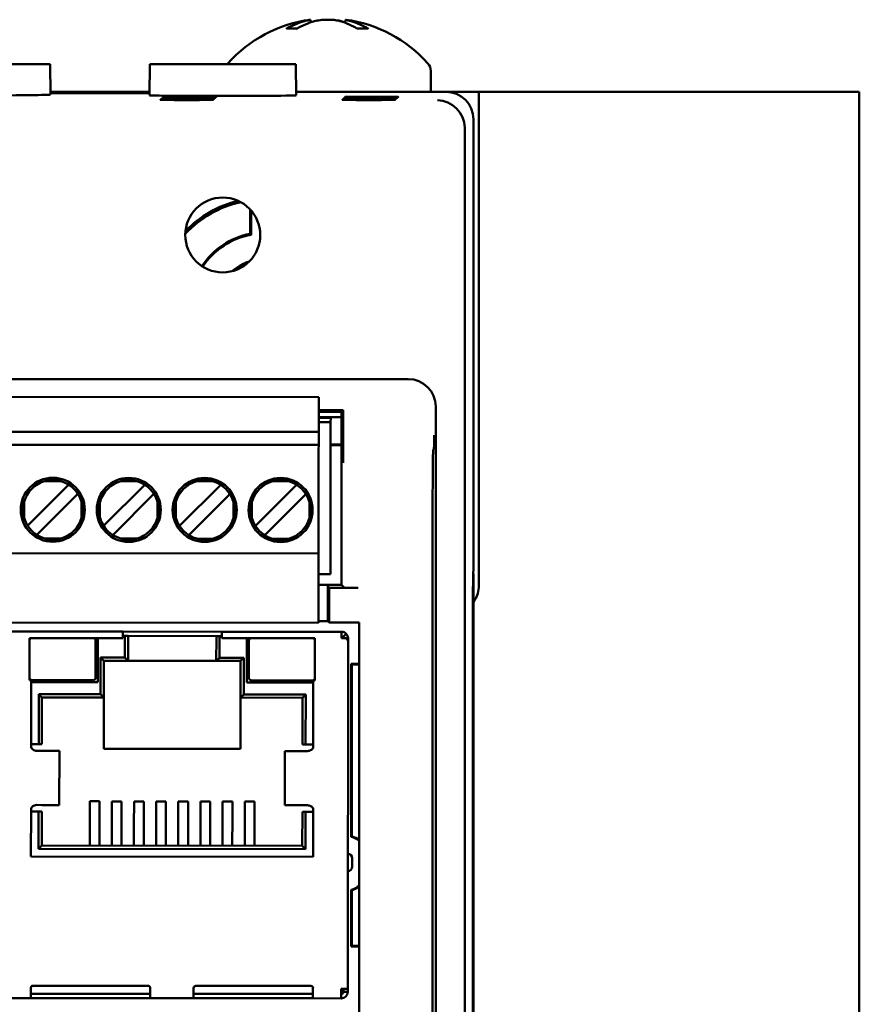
# Model space of a CAD drawing. Header units: inches. Extents: x 1.3 to 23.8, y 0.4 to 18.6.
# Tile 7 of 13: x 10.4 to 12, y 9.5 to 11.2. Entities that reach past the tile are written whole.
import ezdxf

# ---------------------------------------------------------------- set-up
doc = ezdxf.new("R2010")
doc.units = ezdxf.units.IN
doc.header["$LTSCALE"] = 0.8
doc.header["$MEASUREMENT"] = 0
doc.layers.add('Visible (ANSI)', color=7, linetype='Continuous', lineweight=50)

msp = doc.modelspace()

# ---------------------------------------------------------------- linework, layer by layer
at = {"layer": 'Visible (ANSI)'}
for p, q in [((10.9616, 11.2475), (10.962, 11.2426)), ((11.0252, 11.2475), (11.0247, 11.2419)), ((10.9373, 11.2315), (10.9192, 11.2315)), ((11.0655, 11.2315), (11.0465, 11.2315)), ((10.0654, 11.1666), (10.4894, 11.1666)), ((10.4894, 11.1666), (10.4899, 11.1116)), ((10.6701, 11.1666), (10.6696, 11.1103)), ((10.6701, 11.1666), (10.9352, 11.1666)), ((10.9352, 11.1666), (10.9357, 11.1103)), ((11.1799, 11.1547), (11.1799, 11.1166)), ((10.6697, 11.1166), (10.4898, 11.1166)), ((10.4899, 11.1151), (10.6696, 11.1151)), ((10.6696, 11.1139), (10.4899, 11.1139)), ((10.7311, 11.1025), (10.7311, 11.1017)), ((10.7311, 11.1025), (10.7439, 11.1025)), ((10.7439, 11.1017), (10.7311, 11.1017)), ((10.7328, 11.1043), (10.7328, 11.1034)), ((10.7328, 11.1043), (10.7457, 11.1043)), ((10.7457, 11.1034), (10.7328, 11.1034)), ((10.7346, 11.106), (10.7346, 11.1052)), ((10.7346, 11.106), (10.7474, 11.106)), ((10.7474, 11.1052), (10.7346, 11.1052)), ((10.7363, 11.1078), (10.7363, 11.1069)), ((10.7363, 11.1078), (10.7492, 11.1078)), ((10.7492, 11.1069), (10.7363, 11.1069)), ((10.7439, 11.1025), (10.7439, 11.1017)), ((10.7457, 11.1043), (10.7457, 11.1034)), ((10.7474, 11.106), (10.7474, 11.1052)), ((10.7492, 11.1078), (10.7492, 11.1069)), ((11.2074, 11.1166), (10.9356, 11.1166)), ((11.0611, 11.1025), (11.0611, 11.1017)), ((11.0611, 11.1025), (11.0739, 11.1025)), ((11.0739, 11.1017), (11.0611, 11.1017)), ((11.0628, 11.1043), (11.0628, 11.1034)), ((11.0628, 11.1043), (11.0757, 11.1043)), ((11.0757, 11.1034), (11.0628, 11.1034)), ((11.0646, 11.106), (11.0646, 11.1052)), ((11.0646, 11.106), (11.0774, 11.106)), ((11.0774, 11.1052), (11.0646, 11.1052)), ((11.0663, 11.1078), (11.0663, 11.1069)), ((11.0663, 11.1078), (11.0792, 11.1078)), ((11.0792, 11.1069), (11.0663, 11.1069)), ((11.0739, 11.1025), (11.0739, 11.1017)), ((11.0757, 11.1043), (11.0757, 11.1034)), ((11.0774, 11.106), (11.0774, 11.1052)), ((11.0792, 11.1078), (11.0792, 11.1069)), ((11.2074, 11.1166), (11.2669, 11.1166)), ((11.2669, 11.1166), (11.2669, 10.2166)), ((11.9374, 11.1166), (11.2669, 11.1166)), ((11.9374, 11.1166), (11.9574, 11.1166)), ((11.9574, 7.6166), (11.9574, 11.1166)), ((11.2574, 10.2466), (11.2574, 11.0666)), ((11.2416, 11.0508), (11.2416, 7.6824)), ((10.8524, 10.8588), (10.8524, 10.9031)), ((10.8542, 10.9011), (10.8542, 10.8572)), ((11.1389, 10.5951), (9.9759, 10.5951)), ((10.15, 10.5629), (10.9767, 10.5621)), ((10.9767, 10.5621), (10.9767, 10.5542)), ((10.9767, 10.5542), (10.9767, 10.4991)), ((11.0208, 10.539), (10.9767, 10.539)), ((10.9767, 10.5359), (11.0179, 10.5359)), ((11.0208, 10.539), (11.0179, 10.5359)), ((11.0179, 10.5359), (11.0179, 10.2218)), ((11.0208, 10.4861), (11.0208, 10.539)), ((11.1889, 8.1881), (11.1889, 10.5451)), ((11.0179, 10.5262), (10.9767, 10.5262)), ((11.0179, 10.5261), (10.9767, 10.5261)), ((10.9984, 10.5247), (10.9767, 10.5247)), ((10.9767, 10.5168), (10.9983, 10.5168)), ((10.9981, 10.2412), (10.9983, 10.5168)), ((10.9984, 10.5247), (10.9983, 10.5168)), ((10.9767, 10.4991), (10.1499, 10.4999)), ((10.9767, 10.4755), (10.9767, 10.4991)), ((10.9767, 10.4755), (10.1499, 10.4763)), ((10.9767, 10.4755), (10.9766, 10.4676)), ((10.9983, 10.4761), (11.0179, 10.4761)), ((11.0179, 10.475), (10.9983, 10.475)), ((10.9766, 10.4676), (10.9765, 10.2865)), ((11.1857, 10.468), (11.1844, 10.4667)), ((10.5088, 10.41), (10.4798, 10.41)), ((10.5233, 10.4035), (10.519, 10.3993)), ((10.6466, 10.4099), (10.6176, 10.4099)), ((10.6611, 10.4034), (10.6568, 10.3991)), ((10.7844, 10.4097), (10.7554, 10.4098)), ((10.7989, 10.4033), (10.7946, 10.399)), ((10.9222, 10.4096), (10.8932, 10.4096)), ((10.9367, 10.4031), (10.9324, 10.3989)), ((10.519, 10.3993), (10.4528, 10.3332)), ((10.54, 10.3868), (10.5357, 10.3825)), ((10.6568, 10.3991), (10.5906, 10.3331)), ((10.6778, 10.3867), (10.6735, 10.3824)), ((10.7946, 10.399), (10.7284, 10.3329)), ((10.8156, 10.3866), (10.8113, 10.3823)), ((10.9324, 10.3989), (10.8662, 10.3328)), ((10.9534, 10.3864), (10.9491, 10.3821)), ((10.4421, 10.3724), (10.4421, 10.3434)), ((10.4695, 10.3165), (10.5357, 10.3825)), ((10.5464, 10.3433), (10.5464, 10.3723)), ((10.5799, 10.3723), (10.5799, 10.3432)), ((10.6073, 10.3163), (10.6735, 10.3824)), ((10.6842, 10.3431), (10.6842, 10.3722)), ((10.7177, 10.3722), (10.7177, 10.3431)), ((10.7451, 10.3162), (10.8113, 10.3823)), ((10.822, 10.343), (10.822, 10.3721)), ((10.8555, 10.372), (10.8555, 10.343)), ((10.8829, 10.3161), (10.9491, 10.3821)), ((10.9598, 10.3429), (10.9598, 10.3719)), ((10.4528, 10.3332), (10.4485, 10.3289)), ((10.5906, 10.3331), (10.5863, 10.3288)), ((10.7284, 10.3329), (10.7241, 10.3286)), ((10.8662, 10.3328), (10.8619, 10.3285)), ((11.1833, 10.3417), (11.1833, 8.2676)), ((10.4695, 10.3165), (10.4652, 10.3122)), ((10.6073, 10.3163), (10.603, 10.3121)), ((10.7451, 10.3162), (10.7408, 10.3119)), ((10.8829, 10.3161), (10.8786, 10.3118)), ((10.5087, 10.3057), (10.4797, 10.3057)), ((10.6465, 10.3055), (10.6175, 10.3056)), ((10.7843, 10.3054), (10.7553, 10.3054)), ((10.9221, 10.3053), (10.8931, 10.3053)), ((10.1497, 10.2794), (10.9765, 10.2787)), ((10.9765, 10.2787), (10.9764, 10.1605)), ((10.9765, 10.2865), (10.9765, 10.2787)), ((11.2565, 10.1928), (11.2569, 10.2461)), ((11.2569, 10.2461), (11.2574, 10.2466)), ((11.2574, 10.2416), (11.2569, 10.2416)), ((11.2574, 10.2416), (11.257, 10.2412)), ((11.2574, 8.4916), (11.2574, 10.2416)), ((10.9764, 10.2413), (10.9981, 10.2412)), ((11.2565, 10.1907), (11.257, 10.2412)), ((11.257, 10.2412), (11.2569, 10.2412)), ((11.0179, 10.2218), (10.9764, 10.2218)), ((10.993, 10.2192), (10.9958, 10.2164)), ((11.0481, 10.2164), (10.9958, 10.2164)), ((10.9958, 10.2164), (10.9958, 10.1534)), ((11.0231, 10.2166), (11.0179, 10.2218)), ((10.9932, 10.156), (10.9932, 10.1942)), ((11.2565, 8.5404), (11.2565, 10.1928)), ((11.2565, 10.1907), (11.2565, 8.5425)), ((11.2565, 10.1907), (11.2565, 10.1907)), ((10.1496, 10.1535), (10.9763, 10.1527)), ((10.9764, 10.1605), (10.9763, 10.1527)), ((10.9763, 10.156), (10.9932, 10.156)), ((10.9932, 10.156), (10.9958, 10.1534)), ((10.9958, 10.1534), (11.0503, 10.1534)), ((11.0503, 10.1534), (11.0503, 8.7605)), ((10.6213, 10.1368), (10.404, 10.137)), ((10.8008, 10.1366), (10.6213, 10.1368)), ((10.6213, 10.1368), (10.6213, 10.125)), ((10.8008, 10.1248), (10.8008, 10.1366)), ((11.0181, 10.1364), (10.8008, 10.1366)), ((11.0181, 10.1364), (11.0181, 10.1246)), ((10.4522, 10.1251), (10.4521, 10.0487)), ((10.6213, 10.125), (10.4522, 10.1251)), ((10.5718, 10.0526), (10.5719, 10.1211)), ((10.5758, 10.125), (10.5757, 10.0447)), ((10.6213, 10.1289), (10.6236, 10.1289)), ((10.6311, 10.1289), (10.6236, 10.1289)), ((10.6252, 10.0895), (10.6252, 10.125)), ((10.6311, 10.1289), (10.6311, 10.1249)), ((10.791, 10.1287), (10.6311, 10.1289)), ((10.6311, 10.1249), (10.6311, 10.0836)), ((10.7909, 10.0835), (10.791, 10.1248)), ((10.7985, 10.1287), (10.791, 10.1287)), ((10.791, 10.1248), (10.791, 10.1287)), ((10.7969, 10.1248), (10.7968, 10.0894)), ((10.7985, 10.1287), (10.8008, 10.1287)), ((10.9699, 10.1246), (10.8008, 10.1248)), ((10.8463, 10.1247), (10.8462, 10.0444)), ((10.8502, 10.1208), (10.8501, 10.0523)), ((10.9698, 10.0482), (10.9699, 10.1246)), ((11.0265, 10.1246), (11.0181, 10.1246)), ((11.0209, 10.1274), (11.0265, 10.1329)), ((11.0265, 10.1246), (11.0299, 10.1246)), ((11.0299, 10.1194), (11.0293, 9.488)), ((11.0299, 10.1246), (11.0299, 10.1194)), ((10.581, 10.023), (10.5811, 10.0896)), ((10.5811, 10.0896), (10.6252, 10.0895)), ((10.587, 10.0837), (10.5811, 10.0896)), ((10.587, 10.0837), (10.5869, 10.0171)), ((10.6311, 10.0836), (10.587, 10.0837)), ((10.6252, 10.0895), (10.6311, 10.0836)), ((10.7909, 10.0835), (10.6311, 10.0836)), ((10.7968, 10.0894), (10.7909, 10.0835)), ((10.835, 10.0834), (10.7909, 10.0835)), ((10.7968, 10.0894), (10.8409, 10.0893)), ((10.8349, 10.0169), (10.835, 10.0834)), ((10.8409, 10.0893), (10.835, 10.0834)), ((10.8409, 10.0893), (10.8409, 10.0228)), ((11.0358, 10.0782), (11.0503, 10.0782)), ((11.0358, 10.0782), (11.0358, 9.7644)), ((11.0358, 10.0782), (11.0369, 10.0771)), ((11.0503, 10.0771), (11.0369, 10.0771)), ((11.0369, 10.0771), (11.0369, 9.7652)), ((10.4521, 10.0487), (10.4551, 10.0487)), ((10.4551, 10.0487), (10.4549, 9.9283)), ((10.456, 10.0487), (10.5678, 10.0486)), ((10.8541, 10.0484), (10.9659, 10.0482)), ((10.9667, 9.9278), (10.9669, 10.0482)), ((10.9669, 10.0482), (10.9698, 10.0482)), ((10.5757, 10.0447), (10.455, 10.0448)), ((10.8462, 10.0444), (10.9669, 10.0443)), ((10.4687, 9.9322), (10.4688, 10.0231)), ((10.4688, 10.0231), (10.581, 10.023)), ((10.4747, 10.0172), (10.4688, 10.0231)), ((10.4747, 10.0172), (10.4746, 9.9322)), ((10.5869, 10.0171), (10.4747, 10.0172)), ((10.5869, 10.0171), (10.581, 10.023)), ((10.5869, 10.0171), (10.5868, 9.9242)), ((10.8409, 10.0228), (10.8349, 10.0169)), ((10.9471, 10.0168), (10.8349, 10.0169)), ((10.8349, 9.924), (10.8349, 10.0169)), ((10.8409, 10.0228), (10.9531, 10.0227)), ((10.9471, 10.0168), (10.9531, 10.0227)), ((10.9471, 9.9317), (10.9471, 10.0168)), ((10.9531, 10.0227), (10.953, 9.9317)), ((10.4549, 9.9322), (10.4687, 9.9322)), ((10.4742, 9.9204), (10.4652, 9.9204)), ((10.4687, 9.9322), (10.4746, 9.9322)), ((10.5058, 9.9203), (10.4742, 9.9204)), ((10.5062, 9.9203), (10.5058, 9.9203)), ((10.5062, 9.9203), (10.5061, 9.8219)), ((10.5868, 9.9242), (10.8349, 9.924)), ((10.9155, 9.92), (10.9154, 9.8215)), ((10.9159, 9.92), (10.9155, 9.92)), ((10.9475, 9.9199), (10.9159, 9.92)), ((10.9471, 9.9317), (10.953, 9.9317)), ((10.9565, 9.9199), (10.9475, 9.9199)), ((10.953, 9.9317), (10.9668, 9.9317)), ((10.4548, 9.8141), (10.4547, 9.7287)), ((10.4651, 9.822), (10.4741, 9.8219)), ((10.5057, 9.8219), (10.4741, 9.8219)), ((10.5061, 9.8219), (10.5057, 9.8219)), ((10.5613, 9.7852), (10.5613, 9.8287)), ((10.5613, 9.8287), (10.5791, 9.8287)), ((10.579, 9.7852), (10.5791, 9.8287)), ((10.6015, 9.7852), (10.6015, 9.8286)), ((10.6015, 9.8286), (10.6192, 9.8286)), ((10.6192, 9.7851), (10.6192, 9.8286)), ((10.6416, 9.7851), (10.6417, 9.8286)), ((10.6417, 9.8286), (10.6594, 9.8286)), ((10.6593, 9.7851), (10.6594, 9.8286)), ((10.6818, 9.8286), (10.6995, 9.8285)), ((10.6818, 9.7851), (10.6818, 9.8286)), ((10.6995, 9.7851), (10.6995, 9.8285)), ((10.7219, 9.785), (10.722, 9.8285)), ((10.7397, 9.8285), (10.722, 9.8285)), ((10.7396, 9.785), (10.7397, 9.8285)), ((10.7798, 9.8285), (10.7621, 9.8285)), ((10.7621, 9.785), (10.7621, 9.8285)), ((10.7798, 9.785), (10.7798, 9.8285)), ((10.8022, 9.785), (10.8023, 9.8285)), ((10.82, 9.8284), (10.8023, 9.8285)), ((10.82, 9.785), (10.82, 9.8284)), ((10.8602, 9.8284), (10.8424, 9.8284)), ((10.8424, 9.7849), (10.8424, 9.8284)), ((10.8601, 9.7849), (10.8602, 9.8284)), ((10.9158, 9.8215), (10.9154, 9.8215)), ((10.9474, 9.8215), (10.9158, 9.8215)), ((10.9474, 9.8215), (10.9564, 9.8215)), ((10.9666, 9.7282), (10.9666, 9.8136)), ((10.4686, 9.8101), (10.4548, 9.8102)), ((10.4685, 9.7424), (10.4686, 9.8101)), ((10.4745, 9.8101), (10.4686, 9.8101)), ((10.4745, 9.8101), (10.4745, 9.7483)), ((10.9469, 9.7479), (10.947, 9.8097)), ((10.9529, 9.8097), (10.947, 9.8097)), ((10.9529, 9.8097), (10.9528, 9.742)), ((10.9666, 9.8097), (10.9529, 9.8097)), ((10.5613, 9.7852), (10.5613, 9.7628)), ((10.579, 9.7852), (10.579, 9.7628)), ((10.6015, 9.7852), (10.6014, 9.7628)), ((10.6192, 9.7851), (10.6192, 9.7628)), ((10.6416, 9.7851), (10.6416, 9.7627)), ((10.6593, 9.7851), (10.6593, 9.7627)), ((10.6818, 9.7851), (10.6817, 9.7627)), ((10.6995, 9.7851), (10.6995, 9.7627)), ((10.7219, 9.785), (10.7219, 9.7627)), ((10.7396, 9.785), (10.7396, 9.7626)), ((10.7621, 9.785), (10.7621, 9.7626)), ((10.7798, 9.785), (10.7798, 9.7626)), ((10.8022, 9.785), (10.8022, 9.7626)), ((10.82, 9.785), (10.8199, 9.7626)), ((10.8424, 9.7849), (10.8424, 9.7625)), ((10.8601, 9.7849), (10.8601, 9.7625)), ((10.5613, 9.7482), (10.5613, 9.7628)), ((10.579, 9.7482), (10.579, 9.7628)), ((10.6014, 9.7482), (10.6014, 9.7628)), ((10.6191, 9.7482), (10.6192, 9.7628)), ((10.6416, 9.7482), (10.6416, 9.7627)), ((10.6593, 9.7481), (10.6593, 9.7627)), ((10.6817, 9.7481), (10.6817, 9.7627)), ((10.6995, 9.7481), (10.6995, 9.7627)), ((10.7219, 9.7481), (10.7219, 9.7627)), ((10.7396, 9.7481), (10.7396, 9.7626)), ((10.762, 9.7481), (10.7621, 9.7626)), ((10.7798, 9.748), (10.7798, 9.7626)), ((10.8022, 9.748), (10.8022, 9.7626)), ((10.8199, 9.748), (10.8199, 9.7626)), ((10.8424, 9.748), (10.8424, 9.7625)), ((10.8601, 9.748), (10.8601, 9.7625)), ((10.4745, 9.7483), (10.4685, 9.7424)), ((10.9528, 9.742), (10.4685, 9.7424)), ((10.4745, 9.7483), (10.9469, 9.7479)), ((10.9469, 9.7479), (10.9528, 9.742)), ((10.4547, 9.7287), (10.9666, 9.7282)), ((11.0374, 9.71), (11.0374, 9.7257)), ((11.0358, 9.6681), (11.0358, 9.565)), ((11.0369, 9.6674), (11.0369, 9.5661)), ((11.0369, 9.5661), (11.0358, 9.565)), ((11.0503, 9.565), (11.0358, 9.565)), ((11.0369, 9.5661), (11.0503, 9.5661)), ((10.6671, 9.4938), (10.4585, 9.494)), ((10.7537, 9.4937), (10.9624, 9.4935)), ((10.4545, 9.4901), (10.4545, 9.4834)), ((10.4545, 9.4716), (10.4545, 9.4834)), ((10.4545, 9.4794), (10.671, 9.4792)), ((10.671, 9.4832), (10.6711, 9.4899)), ((10.671, 9.4832), (10.671, 9.4714)), ((10.7498, 9.4831), (10.7498, 9.4898)), ((10.7498, 9.4831), (10.7498, 9.4713)), ((10.7498, 9.4792), (10.9663, 9.479)), ((10.9663, 9.4896), (10.9663, 9.4829)), ((10.9663, 9.4711), (10.9663, 9.4829)), ((11.0175, 9.488), (11.0293, 9.488)), ((11.0175, 9.488), (11.0175, 9.4828)), ((11.0175, 9.4828), (11.0203, 9.4828)), ((11.0175, 9.4828), (11.0175, 9.471)), ((11.0203, 9.4828), (11.0203, 9.488)), ((11.0214, 9.488), (11.0214, 9.4828)), ((11.0214, 9.4828), (11.0293, 9.4828)), ((11.0293, 9.488), (11.0293, 9.4828)), ((10.4545, 9.4716), (10.4033, 9.4716)), ((10.4545, 9.4716), (10.4584, 9.4716)), ((10.4584, 9.4716), (10.6671, 9.4714)), ((10.6671, 9.4714), (10.671, 9.4714)), ((10.7498, 9.4713), (10.671, 9.4714)), ((10.7537, 9.4713), (10.7498, 9.4713)), ((10.9624, 9.4711), (10.7537, 9.4713)), ((10.9663, 9.4711), (10.9624, 9.4711)), ((11.0175, 9.471), (10.9663, 9.4711))]:
    msp.add_line(p, q, dxfattribs=at)
for centre, radius in [((10.8026, 10.8568), 0.068), ((10.4943, 10.3579), 0.0581), ((10.6321, 10.3577), 0.0581), ((10.7698, 10.3576), 0.0581), ((10.9076, 10.3575), 0.0581)]:
    msp.add_circle(centre, radius, dxfattribs=at)
for centre, radius, start, end in [((10.9934, 11.0072), 0.2424, 97.5437, 138.4591), ((10.9934, 11.0072), 0.2424, 41.5409, 82.4563), ((10.8269, 11.1547), 0.02, 138.4591, 143.3755), ((11.1599, 11.1547), 0.02, 0, 41.5409), ((10.8774, 10.7266), 0.1945, 102.5279, 137.2191), ((10.8774, 10.7266), 0.1978, 103.6853, 136.0617), ((10.8774, 10.7266), 0.1345, 100.7121, 146.8179), ((10.8774, 10.7266), 0.1327, 100.0612, 146.8153), ((10.8774, 10.7266), 0.0863, 107.9565, 131.7905), ((10.8774, 10.7266), 0.084, 111.7175, 128.0295), ((10.4943, 10.3579), 0.0541, 105.444, 164.4465), ((10.4943, 10.3579), 0.0541, 15.444, 74.4465), ((10.6321, 10.3577), 0.0541, 105.444, 164.4465), ((10.6321, 10.3577), 0.0541, 15.444, 74.4465), ((10.7698, 10.3576), 0.0541, 105.444, 164.4465), ((10.7698, 10.3576), 0.0541, 15.444, 74.4465), ((10.9076, 10.3575), 0.0541, 105.444, 164.4465), ((10.9076, 10.3575), 0.0541, 15.444, 74.4465), ((10.4943, 10.3579), 0.0541, 195.444, 254.4465), ((10.4943, 10.3579), 0.0541, 285.444, 344.4465), ((10.6321, 10.3577), 0.0541, 195.444, 254.4465), ((10.6321, 10.3577), 0.0541, 285.444, 344.4465), ((10.7698, 10.3576), 0.0541, 195.444, 254.4465), ((10.7698, 10.3576), 0.0541, 285.444, 344.4465), ((10.9076, 10.3575), 0.0541, 195.444, 254.4465), ((10.9076, 10.3575), 0.0541, 285.444, 344.4465), ((11.2274, 10.2166), 0.0395, 319.4196, 0), ((11.0181, 10.1246), 0.0118, 44.9452, 89.9452), ((10.4561, 10.1212), 0.00394, 89.9452, 179.9452), ((10.5679, 10.1211), 0.00394, 359.9452, 89.9452), ((10.8541, 10.1208), 0.00394, 89.9452, 179.9452), ((10.9659, 10.1207), 0.00394, 359.9452, 89.9452), ((11.0181, 10.1246), 0.00394, 44.9452, 89.9452), ((11.0142, 10.1206), 0.00787, 29.9452, 59.9452), ((10.456, 10.0527), 0.00394, 179.9452, 269.9452), ((10.5679, 10.0526), 0.00394, 269.9452, 359.9452), ((10.8541, 10.0523), 0.00394, 179.9452, 269.9452), ((10.9659, 10.0522), 0.00394, 269.9452, 359.9452), ((11.0207, 9.7163), 0.0505, 54.0787, 72.5449), ((11.0207, 9.7163), 0.0515, 54.901, 71.7057), ((11.0295, 9.7257), 0.00787, 359.9452, 89.9452), ((11.0295, 9.71), 0.00787, 269.9452, 359.9452), ((11.0207, 9.7163), 0.0505, 287.4551, 305.9213), ((11.0207, 9.7163), 0.0515, 288.2943, 305.099), ((10.4585, 9.4901), 0.00394, 89.9452, 179.9452), ((10.6671, 9.4899), 0.00394, 359.9452, 89.9452), ((10.7537, 9.4898), 0.00394, 89.9452, 179.9452), ((10.9624, 9.4896), 0.00394, 359.9452, 89.9452), ((11.0175, 9.4828), 0.0118, 269.9452, 359.9452), ((11.0175, 9.4828), 0.00394, 269.9452, 359.9452)]:
    msp.add_arc(centre, radius, start, end, dxfattribs=at)
for centre, major_axis, ratio, start_param, end_param in [((10.9997, 11.008), (-0.0317, 0.2402), 0.74634, 0.095241, 0.294141), ((10.9865, 11.008), (0.0291, 0.2405), 0.689166, 0.276812, 0.475712), ((11.0006, 11.008), (-0.0281, 0.2406), 0.659834, 5.813878, 6.012778), ((11.0003, 11.008), (-0.0291, 0.2405), 0.689166, 5.963289, 6.006373), ((10.9868, 11.008), (0.0304, 0.2403), 0.719342, 5.981502, 6.180402), ((10.2774, 11.1116), (-0.2125, 0), 0.008727, 6.28311, 9.424854), ((10.8026, 11.1103), (-0.133, 0), 0.008727, 6.283109, 9.424854), ((10.7375, 11.1021), (-0.0482, 0), 0.008727, 4.846382, 7.720009), ((10.7393, 11.1039), (-0.0482, 0), 0.008727, 4.846382, 7.720009), ((10.741, 11.1056), (-0.0482, 0), 0.008727, 4.846382, 7.720009), ((10.7427, 11.1073), (-0.0482, 0), 0.008727, 4.846382, 7.720009), ((10.7375, 11.1021), (-0.0482, 0), 0.008727, 1.704769, 4.578396), ((10.7393, 11.1039), (-0.0482, 0), 0.008727, 1.704769, 4.578396), ((10.741, 11.1056), (-0.0482, 0), 0.008727, 1.704769, 4.578396), ((10.7427, 11.1073), (-0.0482, 0), 0.008727, 1.704769, 4.578396), ((11.0675, 11.1021), (-0.0482, 0), 0.008727, 4.846382, 7.720009), ((11.0693, 11.1039), (-0.0482, 0), 0.008727, 4.846382, 7.720009), ((11.071, 11.1056), (-0.0482, 0), 0.008727, 4.846382, 7.720009), ((11.0727, 11.1073), (-0.0482, 0), 0.008727, 4.846382, 7.720009), ((11.0675, 11.1021), (-0.0482, 0), 0.008727, 1.704769, 4.578396), ((11.0693, 11.1039), (-0.0482, 0), 0.008727, 1.704769, 4.578396), ((11.071, 11.1056), (-0.0482, 0), 0.008727, 1.704769, 4.578396), ((11.0727, 11.1073), (-0.0482, 0), 0.008727, 1.704769, 4.578396), ((11.192, 11.0512), (-0.0192, 0.0463), 0.987735, 4.324034, 5.886104), ((11.2074, 11.0666), (0.0354, 0.0354), 0.999924, 5.497825, 7.068545), ((11.1916, 11.0508), (0.0354, 0.0354), 0.999924, 5.497825, 5.506476), ((11.1389, 10.5451), (0.0354, 0.0354), 0.999924, 5.497825, 7.068545), ((11.1844, 10.3417), (0, 0.125), 0.008727, 0.008727, 1.570796), ((10.993, 10.1942), (0, -0.025), 0.008727, 1.570796, 3.132866), ((11.0481, 10.2166), (-0.025, 0), 0.008727, 0.008727, 1.570796), ((10.6236, 10.125), (0, 0.00394), 0.414214, 4.712389, 6.283185), ((10.7985, 10.1248), (0, 0.00394), 0.414214, 0, 1.570796)]:
    msp.add_ellipse(centre, major_axis=major_axis, ratio=ratio, start_param=start_param, end_param=end_param, dxfattribs=at)
for points, knots in [([(10.9616, 11.2475), (10.9616, 11.2475), (10.9609, 11.2474), (10.958, 11.2466), (10.9557, 11.246), (10.9524, 11.2452), (10.9518, 11.245), (10.9511, 11.2448)], [0.06257948, 0.06257948, 0.06257948, 0.06257948, 0.0912553, 0.0912553, 0.12159464, 0.12159464, 0.12829742, 0.12829742, 0.12829742, 0.12829742]), ([(10.9692, 11.2448), (10.972, 11.2456), (10.9755, 11.2463), (10.9832, 11.2472), (10.9875, 11.2475), (10.9955, 11.2475), (10.9997, 11.2474), (11.0076, 11.2466), (11.0112, 11.246), (11.0147, 11.2452), (11.0153, 11.245), (11.0159, 11.2448)], [0, 0, 0, 0, 0.030458, 0.030458, 0.060916, 0.060916, 0.0912553, 0.0912553, 0.1215946, 0.1215946, 0.1282974, 0.1282974, 0.1282974, 0.1282974]), ([(11.0176, 11.2448), (11.0148, 11.2456), (11.0113, 11.2463), (11.0036, 11.2472), (10.9993, 11.2475), (10.9947, 11.2475), (10.9941, 11.2475), (10.9934, 11.2475)], [0, 0, 0, 0, 0.03045798, 0.03045798, 0.06091597, 0.06091597, 0.06575635, 0.06575635, 0.06575635, 0.06575635]), ([(11.0348, 11.2448), (11.032, 11.2456), (11.0295, 11.2463), (11.0262, 11.2472), (11.0253, 11.2475), (11.0252, 11.2475), (11.0252, 11.2475), (11.0252, 11.2475)], [0, 0, 0, 0, 0.03045798, 0.03045798, 0.06091597, 0.06091597, 0.06575635, 0.06575635, 0.06575635, 0.06575635]), ([(10.9174, 11.231), (10.9174, 11.231), (10.9174, 11.231), (10.9179, 11.2313), (10.9186, 11.2315), (10.9192, 11.2315)], [0.017596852, 0.017596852, 0.017596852, 0.017596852, 0.01762601, 0.01762601, 0.023499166, 0.023499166, 0.023499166, 0.023499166]), ([(11.0655, 11.2315), (11.066, 11.2315), (11.0667, 11.2313), (11.0672, 11.231), (11.0672, 11.231), (11.0672, 11.231)], [0.070224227, 0.070224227, 0.070224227, 0.070224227, 0.076097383, 0.076097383, 0.076126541, 0.076126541, 0.076126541, 0.076126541]), ([(11.1857, 10.468), (11.1858, 10.4681), (11.1858, 10.4688), (11.1859, 10.4727), (11.1859, 10.4759), (11.186, 10.4833), (11.1861, 10.4883), (11.1861, 10.4933), (11.1861, 10.4934), (11.1861, 10.4934)], [0, 0, 0, 0, 0.0302867, 0.0302867, 0.0656682, 0.0656682, 0.1146511, 0.1146511, 0.1151055, 0.1151055, 0.1151055, 0.1151055]), ([(11.0208, 10.4861), (11.0208, 10.4821), (11.0208, 10.4777), (11.0208, 10.4673), (11.0208, 10.4625), (11.0209, 10.4529), (11.0209, 10.448), (11.021, 10.4431), (11.021, 10.443), (11.021, 10.443)], [0, 0, 0, 0, 0.0304487, 0.0304487, 0.0657904, 0.0657904, 0.1145302, 0.1145302, 0.1149879, 0.1149879, 0.1149879, 0.1149879]), ([(10.4798, 10.41), (10.48, 10.4101), (10.4803, 10.4102), (10.4851, 10.4116), (10.4897, 10.4127), (10.4943, 10.4127), (10.4989, 10.4127), (10.5035, 10.4116), (10.5083, 10.4102), (10.5086, 10.4101), (10.5088, 10.41)], [-0.03682745, -0.03682745, -0.03682745, -0.03682745, -0.03477651, -0.03477651, 0, 0, 0, 0.03477651, 0.03477651, 0.03682745, 0.03682745, 0.03682745, 0.03682745]), ([(10.6176, 10.4099), (10.6178, 10.41), (10.6181, 10.4101), (10.6229, 10.4115), (10.6275, 10.4126), (10.6321, 10.4126), (10.6367, 10.4126), (10.6413, 10.4115), (10.6461, 10.41), (10.6464, 10.41), (10.6466, 10.4099)], [-0.03682745, -0.03682745, -0.03682745, -0.03682745, -0.03477651, -0.03477651, 0, 0, 0, 0.03477651, 0.03477651, 0.03682745, 0.03682745, 0.03682745, 0.03682745]), ([(10.7554, 10.4098), (10.7556, 10.4099), (10.7559, 10.4099), (10.7607, 10.4113), (10.7653, 10.4125), (10.7699, 10.4125), (10.7745, 10.4124), (10.7791, 10.4113), (10.7839, 10.4099), (10.7842, 10.4098), (10.7844, 10.4097)], [-0.03682745, -0.03682745, -0.03682745, -0.03682745, -0.03477651, -0.03477651, 0, 0, 0, 0.03477651, 0.03477651, 0.03682745, 0.03682745, 0.03682745, 0.03682745]), ([(10.8932, 10.4096), (10.8934, 10.4097), (10.8937, 10.4098), (10.8985, 10.4112), (10.9031, 10.4123), (10.9077, 10.4123), (10.9123, 10.4123), (10.9169, 10.4112), (10.9217, 10.4098), (10.922, 10.4097), (10.9222, 10.4096)], [-0.03682745, -0.03682745, -0.03682745, -0.03682745, -0.03477651, -0.03477651, 0, 0, 0, 0.03477651, 0.03477651, 0.03682745, 0.03682745, 0.03682745, 0.03682745]), ([(10.4421, 10.3434), (10.4417, 10.3445), (10.4414, 10.3456), (10.4412, 10.3466), (10.4409, 10.3476), (10.4407, 10.3486), (10.4404, 10.3495), (10.4402, 10.3505), (10.4401, 10.3514), (10.4399, 10.3522), (10.4398, 10.3531), (10.4397, 10.3539), (10.4396, 10.3547), (10.4395, 10.3554), (10.4394, 10.3562), (10.4394, 10.3569), (10.4394, 10.3576), (10.4394, 10.3583), (10.4394, 10.359), (10.4395, 10.3597), (10.4395, 10.3604), (10.4396, 10.3612), (10.4397, 10.3619), (10.4398, 10.3627), (10.4399, 10.3636), (10.4401, 10.3644), (10.4403, 10.3653), (10.4405, 10.3663), (10.4407, 10.3672), (10.4409, 10.3682), (10.4412, 10.3692), (10.4415, 10.3703), (10.4418, 10.3713), (10.4421, 10.3724)], [0, 0, 0, 0, 0.090909, 0.090909, 0.090909, 0.181818, 0.181818, 0.181818, 0.272727, 0.272727, 0.272727, 0.363636, 0.363636, 0.363636, 0.454545, 0.454545, 0.454545, 0.545455, 0.545455, 0.545455, 0.636364, 0.636364, 0.636364, 0.727273, 0.727273, 0.727273, 0.818182, 0.818182, 0.818182, 0.909091, 0.909091, 0.909091, 1, 1, 1, 1]), ([(10.5464, 10.3723), (10.5468, 10.3712), (10.5471, 10.3701), (10.5473, 10.3691), (10.5476, 10.3681), (10.5479, 10.3671), (10.5481, 10.3662), (10.5483, 10.3652), (10.5485, 10.3643), (10.5486, 10.3635), (10.5487, 10.3626), (10.5489, 10.3618), (10.5489, 10.3611), (10.549, 10.3603), (10.5491, 10.3596), (10.5491, 10.3589), (10.5491, 10.3582), (10.5491, 10.3575), (10.5491, 10.3568), (10.5491, 10.356), (10.549, 10.3553), (10.5489, 10.3546), (10.5488, 10.3538), (10.5487, 10.353), (10.5486, 10.3521), (10.5484, 10.3513), (10.5483, 10.3504), (10.5481, 10.3494), (10.5478, 10.3485), (10.5476, 10.3475), (10.5473, 10.3465), (10.5471, 10.3455), (10.5467, 10.3444), (10.5464, 10.3433)], [0, 0, 0, 0, 0.090909, 0.090909, 0.090909, 0.181818, 0.181818, 0.181818, 0.272727, 0.272727, 0.272727, 0.363636, 0.363636, 0.363636, 0.454545, 0.454545, 0.454545, 0.545455, 0.545455, 0.545455, 0.636364, 0.636364, 0.636364, 0.727273, 0.727273, 0.727273, 0.818182, 0.818182, 0.818182, 0.909091, 0.909091, 0.909091, 1, 1, 1, 1]), ([(10.5799, 10.3432), (10.5795, 10.3444), (10.5792, 10.3454), (10.579, 10.3465), (10.5787, 10.3475), (10.5785, 10.3485), (10.5782, 10.3494), (10.578, 10.3504), (10.5779, 10.3513), (10.5777, 10.3521), (10.5776, 10.353), (10.5775, 10.3538), (10.5774, 10.3545), (10.5773, 10.3553), (10.5772, 10.356), (10.5772, 10.3567), (10.5772, 10.3574), (10.5772, 10.3581), (10.5772, 10.3588), (10.5772, 10.3595), (10.5773, 10.3603), (10.5774, 10.361), (10.5775, 10.3618), (10.5776, 10.3626), (10.5777, 10.3635), (10.5779, 10.3643), (10.578, 10.3652), (10.5783, 10.3661), (10.5785, 10.3671), (10.5787, 10.3681), (10.579, 10.3691), (10.5793, 10.3701), (10.5796, 10.3712), (10.5799, 10.3723)], [0, 0, 0, 0, 0.090909, 0.090909, 0.090909, 0.181818, 0.181818, 0.181818, 0.272727, 0.272727, 0.272727, 0.363636, 0.363636, 0.363636, 0.454545, 0.454545, 0.454545, 0.545455, 0.545455, 0.545455, 0.636364, 0.636364, 0.636364, 0.727273, 0.727273, 0.727273, 0.818182, 0.818182, 0.818182, 0.909091, 0.909091, 0.909091, 1, 1, 1, 1]), ([(10.6842, 10.3722), (10.6846, 10.3711), (10.6849, 10.37), (10.6851, 10.369), (10.6854, 10.368), (10.6857, 10.367), (10.6859, 10.366), (10.6861, 10.3651), (10.6863, 10.3642), (10.6864, 10.3633), (10.6865, 10.3625), (10.6867, 10.3617), (10.6867, 10.3609), (10.6868, 10.3602), (10.6869, 10.3594), (10.6869, 10.3587), (10.6869, 10.358), (10.6869, 10.3573), (10.6869, 10.3566), (10.6869, 10.3559), (10.6868, 10.3552), (10.6867, 10.3544), (10.6866, 10.3537), (10.6865, 10.3529), (10.6864, 10.352), (10.6862, 10.3512), (10.6861, 10.3503), (10.6858, 10.3493), (10.6856, 10.3484), (10.6854, 10.3474), (10.6851, 10.3464), (10.6848, 10.3453), (10.6845, 10.3443), (10.6842, 10.3431)], [0, 0, 0, 0, 0.090909, 0.090909, 0.090909, 0.181818, 0.181818, 0.181818, 0.272727, 0.272727, 0.272727, 0.363636, 0.363636, 0.363636, 0.454545, 0.454545, 0.454545, 0.545455, 0.545455, 0.545455, 0.636364, 0.636364, 0.636364, 0.727273, 0.727273, 0.727273, 0.818182, 0.818182, 0.818182, 0.909091, 0.909091, 0.909091, 1, 1, 1, 1]), ([(10.7177, 10.3431), (10.7173, 10.3442), (10.717, 10.3453), (10.7168, 10.3463), (10.7165, 10.3474), (10.7162, 10.3483), (10.716, 10.3493), (10.7158, 10.3502), (10.7157, 10.3511), (10.7155, 10.352), (10.7154, 10.3528), (10.7153, 10.3536), (10.7152, 10.3544), (10.7151, 10.3552), (10.715, 10.3559), (10.715, 10.3566), (10.715, 10.3573), (10.715, 10.358), (10.715, 10.3587), (10.715, 10.3594), (10.7151, 10.3601), (10.7152, 10.3609), (10.7153, 10.3617), (10.7154, 10.3625), (10.7155, 10.3633), (10.7157, 10.3642), (10.7158, 10.3651), (10.7161, 10.366), (10.7163, 10.367), (10.7165, 10.3679), (10.7168, 10.369), (10.7171, 10.37), (10.7174, 10.3711), (10.7177, 10.3722)], [0, 0, 0, 0, 0.090909, 0.090909, 0.090909, 0.181818, 0.181818, 0.181818, 0.272727, 0.272727, 0.272727, 0.363636, 0.363636, 0.363636, 0.454545, 0.454545, 0.454545, 0.545455, 0.545455, 0.545455, 0.636364, 0.636364, 0.636364, 0.727273, 0.727273, 0.727273, 0.818182, 0.818182, 0.818182, 0.909091, 0.909091, 0.909091, 1, 1, 1, 1]), ([(10.822, 10.3721), (10.8224, 10.371), (10.8227, 10.3699), (10.8229, 10.3689), (10.8232, 10.3678), (10.8235, 10.3668), (10.8237, 10.3659), (10.8239, 10.365), (10.824, 10.3641), (10.8242, 10.3632), (10.8243, 10.3624), (10.8244, 10.3616), (10.8245, 10.3608), (10.8246, 10.36), (10.8247, 10.3593), (10.8247, 10.3586), (10.8247, 10.3579), (10.8247, 10.3572), (10.8247, 10.3565), (10.8247, 10.3558), (10.8246, 10.3551), (10.8245, 10.3543), (10.8244, 10.3535), (10.8243, 10.3527), (10.8242, 10.3519), (10.824, 10.351), (10.8239, 10.3501), (10.8236, 10.3492), (10.8234, 10.3482), (10.8232, 10.3473), (10.8229, 10.3462), (10.8226, 10.3452), (10.8223, 10.3441), (10.822, 10.343)], [0, 0, 0, 0, 0.090909, 0.090909, 0.090909, 0.181818, 0.181818, 0.181818, 0.272727, 0.272727, 0.272727, 0.363636, 0.363636, 0.363636, 0.454545, 0.454545, 0.454545, 0.545455, 0.545455, 0.545455, 0.636364, 0.636364, 0.636364, 0.727273, 0.727273, 0.727273, 0.818182, 0.818182, 0.818182, 0.909091, 0.909091, 0.909091, 1, 1, 1, 1]), ([(10.8555, 10.343), (10.8554, 10.3433), (10.8553, 10.3435), (10.8539, 10.3484), (10.8528, 10.353), (10.8528, 10.3575), (10.8528, 10.3621), (10.8539, 10.3667), (10.8553, 10.3715), (10.8554, 10.3718), (10.8555, 10.372)], [-0.03682745, -0.03682745, -0.03682745, -0.03682745, -0.03477651, -0.03477651, 0, 0, 0, 0.03477651, 0.03477651, 0.03682745, 0.03682745, 0.03682745, 0.03682745]), ([(10.9598, 10.3719), (10.9599, 10.3717), (10.96, 10.3714), (10.9614, 10.3666), (10.9625, 10.362), (10.9625, 10.3574), (10.9625, 10.3528), (10.9614, 10.3483), (10.96, 10.3434), (10.9599, 10.3432), (10.9598, 10.3429)], [-0.03682745, -0.03682745, -0.03682745, -0.03682745, -0.03477651, -0.03477651, 0, 0, 0, 0.03477651, 0.03477651, 0.03682745, 0.03682745, 0.03682745, 0.03682745]), ([(10.4797, 10.3057), (10.4799, 10.3056), (10.4802, 10.3055), (10.485, 10.3041), (10.4896, 10.303), (10.4942, 10.303), (10.4988, 10.303), (10.5034, 10.3041), (10.5082, 10.3055), (10.5085, 10.3056), (10.5087, 10.3057)], [0.45179193, 0.45179193, 0.45179193, 0.45179193, 0.45384287, 0.45384287, 0.48861939, 0.48861939, 0.48861939, 0.5233959, 0.5233959, 0.52544684, 0.52544684, 0.52544684, 0.52544684]), ([(10.6175, 10.3056), (10.6177, 10.3055), (10.618, 10.3054), (10.6228, 10.304), (10.6274, 10.3029), (10.632, 10.3029), (10.6366, 10.3029), (10.6412, 10.304), (10.646, 10.3054), (10.6463, 10.3055), (10.6465, 10.3055)], [0.45177369, 0.45177369, 0.45177369, 0.45177369, 0.45382463, 0.45382463, 0.48860114, 0.48860114, 0.48860114, 0.52337766, 0.52337766, 0.5254286, 0.5254286, 0.5254286, 0.5254286]), ([(10.7553, 10.3054), (10.7555, 10.3054), (10.7558, 10.3053), (10.7606, 10.3039), (10.7652, 10.3027), (10.7698, 10.3027), (10.7744, 10.3027), (10.779, 10.3038), (10.7838, 10.3053), (10.7841, 10.3053), (10.7843, 10.3054)], [0.45177369, 0.45177369, 0.45177369, 0.45177369, 0.45382463, 0.45382463, 0.48860114, 0.48860114, 0.48860114, 0.52337766, 0.52337766, 0.5254286, 0.5254286, 0.5254286, 0.5254286]), ([(10.8931, 10.3053), (10.8933, 10.3052), (10.8936, 10.3052), (10.8984, 10.3037), (10.903, 10.3026), (10.9076, 10.3026), (10.9122, 10.3026), (10.9168, 10.3037), (10.9216, 10.3051), (10.9219, 10.3052), (10.9221, 10.3053)], [0.45177369, 0.45177369, 0.45177369, 0.45177369, 0.45382463, 0.45382463, 0.48860114, 0.48860114, 0.48860114, 0.52337766, 0.52337766, 0.5254286, 0.5254286, 0.5254286, 0.5254286]), ([(11.0221, 10.1246), (11.0221, 10.1251), (11.022, 10.1256), (11.0216, 10.1266), (11.0213, 10.127), (11.0209, 10.1274)], [-0.01526468, -0.01526468, -0.01526468, -0.01526468, -0.00763234, -0.00763234, 0, 0, 0, 0]), ([(10.4549, 9.9283), (10.4549, 9.9262), (10.4561, 9.9242), (10.46, 9.9212), (10.4627, 9.9204), (10.4652, 9.9204)], [0, 0, 0, 0, 0.5, 0.5, 1, 1, 1, 1]), ([(10.9565, 9.9199), (10.9589, 9.9199), (10.9616, 9.9208), (10.9656, 9.9237), (10.9667, 9.9257), (10.9667, 9.9278)], [0, 0, 0, 0, 0.5, 0.5, 1, 1, 1, 1]), ([(10.4651, 9.822), (10.4626, 9.822), (10.4599, 9.8211), (10.456, 9.8182), (10.4548, 9.8162), (10.4548, 9.8141)], [0, 0, 0, 0, 0.5, 0.5, 1, 1, 1, 1]), ([(10.9666, 9.8136), (10.9666, 9.8157), (10.9655, 9.8177), (10.9615, 9.8206), (10.9588, 9.8215), (10.9564, 9.8215)], [0, 0, 0, 0, 0.5, 0.5, 1, 1, 1, 1])]:
    msp.add_open_spline(points, degree=3, knots=knots, dxfattribs=at)
for points, degree in [([(10.8524, 10.8588), (10.8533, 10.858), (10.8542, 10.8572)], 2), ([(11.0299, 10.1246), (11.0299, 10.1277), (11.0287, 10.1307), (11.0265, 10.1329)], 3), ([(11.0265, 10.1246), (11.0287, 10.1228), (11.0299, 10.1212), (11.0299, 10.1194)], 3), ([(11.0358, 9.7644), (11.0363, 9.7648), (11.0369, 9.7652)], 2), ([(11.0369, 9.6674), (11.0363, 9.6678), (11.0358, 9.6681)], 2)]:
    msp.add_open_spline(points, degree=degree, dxfattribs=at)

doc.saveas('drawing.dxf')
